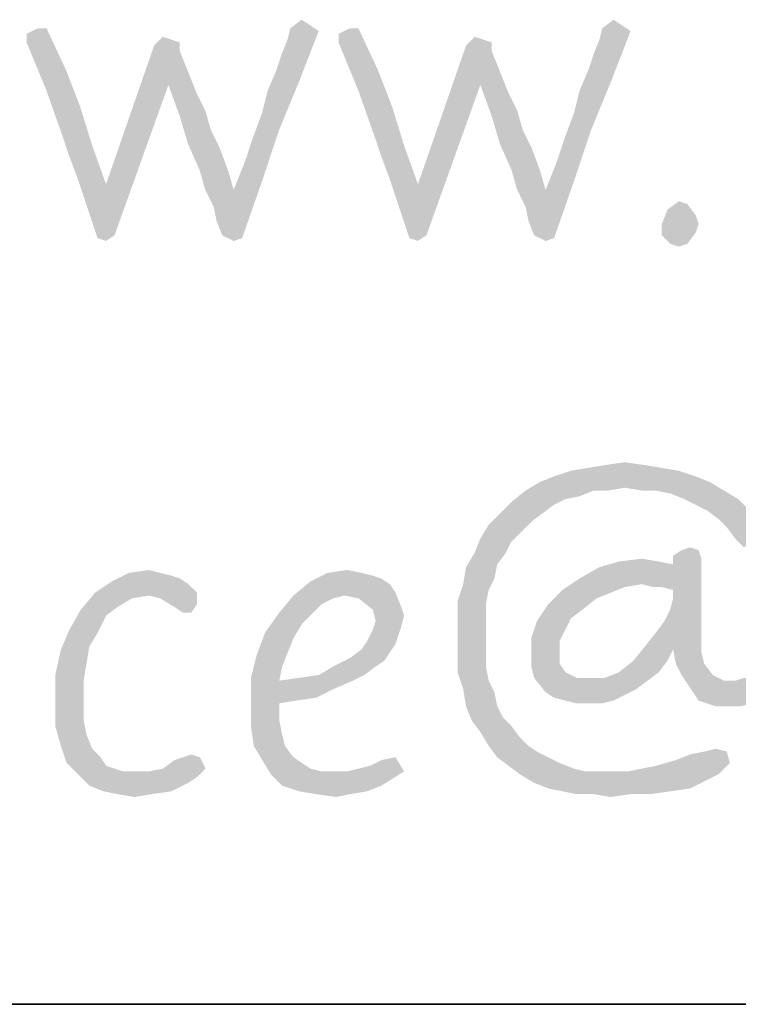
# Model space of a CAD drawing. Header units: inches. Extents: x -1 to 69, y -1 to 45.
# Tile 15 of 39: x 64.193 to 64.739, y 0 to 0.748. Entities that reach past the tile are written whole.
import ezdxf

# ---------------------------------------------------------------- set-up
doc = ezdxf.new("R2010")
doc.units = ezdxf.units.IN
doc.header["$LTSCALE"] = 3.74
doc.header["$MEASUREMENT"] = 0
doc.layers.get('0').update_dxf_attribs({"linetype": 'CONTINUOUS'})

msp = doc.modelspace()

# ---------------------------------------------------------------- linework, layer by layer
at = {"color": 7, "linetype": 'CONTINUOUS'}
msp.add_line((0, 0), (68, 0), dxfattribs=at)
at = {"color": 2, "linetype": 'CONTINUOUS'}
msp.add_line((68, 0), (56.5, 0), dxfattribs=at)
for points in [[(64.41385, 0.74326), (64.39878, 0.7411), (64.40739, 0.74757)], [(64.65078, 0.74326), (64.6357, 0.7411), (64.64432, 0.74757)], [(64.21355, 0.7411), (64.19847, 0.7368), (64.20709, 0.7411)], [(64.19847, 0.73033), (64.19847, 0.7368), (64.21355, 0.7411)], [(64.19847, 0.73033), (64.21355, 0.7411), (64.22862, 0.7088)], [(64.42032, 0.73895), (64.39662, 0.73249), (64.39878, 0.7411)], [(64.39878, 0.7411), (64.41385, 0.74326), (64.42032, 0.73895)], [(64.45047, 0.7411), (64.43539, 0.7368), (64.44401, 0.7411)], [(64.43539, 0.73033), (64.43539, 0.7368), (64.45047, 0.7411)], [(64.43539, 0.73033), (64.45047, 0.7411), (64.46555, 0.7088)], [(64.65724, 0.73895), (64.63355, 0.73249), (64.6357, 0.7411)], [(64.6357, 0.7411), (64.65078, 0.74326), (64.65724, 0.73895)], [(64.30832, 0.73249), (64.29539, 0.72818), (64.30185, 0.73464)], [(64.38801, 0.7088), (64.39232, 0.72172), (64.42032, 0.73895)], [(64.38801, 0.7088), (64.42032, 0.73895), (64.40524, 0.70018)], [(64.39232, 0.72172), (64.39662, 0.73249), (64.42032, 0.73895)], [(64.54524, 0.73249), (64.53232, 0.72818), (64.53878, 0.73464)], [(64.62493, 0.7088), (64.62924, 0.72172), (64.65724, 0.73895)], [(64.62493, 0.7088), (64.65724, 0.73895), (64.64216, 0.70018)], [(64.62924, 0.72172), (64.63355, 0.73249), (64.65724, 0.73895)], [(64.22862, 0.7088), (64.21355, 0.69372), (64.19847, 0.73033)], [(64.31478, 0.72387), (64.25878, 0.62264), (64.29539, 0.72818)], [(64.30832, 0.73249), (64.31478, 0.73033), (64.29539, 0.72818)], [(64.29539, 0.72818), (64.31478, 0.73033), (64.31478, 0.72387)], [(64.46555, 0.7088), (64.45047, 0.69372), (64.43539, 0.73033)], [(64.5517, 0.72387), (64.4957, 0.62264), (64.53232, 0.72818)], [(64.54524, 0.73249), (64.5517, 0.73033), (64.53232, 0.72818)], [(64.53232, 0.72818), (64.5517, 0.73033), (64.5517, 0.72387)], [(64.31478, 0.72387), (64.30616, 0.69803), (64.25878, 0.62264)], [(64.31478, 0.72387), (64.31909, 0.7131), (64.30616, 0.69803)], [(64.5517, 0.72387), (64.54309, 0.69803), (64.4957, 0.62264)], [(64.5517, 0.72387), (64.55601, 0.7131), (64.54309, 0.69803)], [(64.31909, 0.7131), (64.32339, 0.70234), (64.30616, 0.69803)], [(64.55601, 0.7131), (64.56032, 0.70234), (64.54309, 0.69803)], [(64.21355, 0.69372), (64.22862, 0.7088), (64.23939, 0.6808)], [(64.40524, 0.70018), (64.38155, 0.69372), (64.38801, 0.7088)], [(64.45047, 0.69372), (64.46555, 0.7088), (64.47632, 0.6808)], [(64.64216, 0.70018), (64.61847, 0.69372), (64.62493, 0.7088)], [(64.25878, 0.62264), (64.30616, 0.69803), (64.26524, 0.58387)], [(64.30616, 0.69803), (64.32339, 0.70234), (64.3277, 0.69157)], [(64.3277, 0.69157), (64.31478, 0.67434), (64.30616, 0.69803)], [(64.37724, 0.67649), (64.38155, 0.69372), (64.40524, 0.70018)], [(64.37724, 0.67649), (64.40524, 0.70018), (64.39016, 0.66357)], [(64.4957, 0.62264), (64.54309, 0.69803), (64.50216, 0.58387)], [(64.54309, 0.69803), (64.56032, 0.70234), (64.56462, 0.69157)], [(64.56462, 0.69157), (64.5517, 0.67434), (64.54309, 0.69803)], [(64.61416, 0.67649), (64.61847, 0.69372), (64.64216, 0.70018)], [(64.61416, 0.67649), (64.64216, 0.70018), (64.62709, 0.66357)], [(64.23939, 0.6808), (64.22647, 0.6571), (64.21355, 0.69372)], [(64.3277, 0.69157), (64.33416, 0.67864), (64.31478, 0.67434)], [(64.47632, 0.6808), (64.46339, 0.6571), (64.45047, 0.69372)], [(64.56462, 0.69157), (64.57109, 0.67864), (64.5517, 0.67434)], [(64.22647, 0.6571), (64.23939, 0.6808), (64.24801, 0.6528)], [(64.46339, 0.6571), (64.47632, 0.6808), (64.48493, 0.6528)], [(64.31478, 0.67434), (64.33416, 0.67864), (64.33847, 0.66357)], [(64.33847, 0.66357), (64.32124, 0.6528), (64.31478, 0.67434)], [(64.39016, 0.66357), (64.37078, 0.65926), (64.37724, 0.67649)], [(64.5517, 0.67434), (64.57109, 0.67864), (64.57539, 0.66357)], [(64.57539, 0.66357), (64.55816, 0.6528), (64.5517, 0.67434)], [(64.62709, 0.66357), (64.6077, 0.65926), (64.61416, 0.67649)], [(64.32124, 0.6528), (64.33847, 0.66357), (64.34493, 0.65064)], [(64.36432, 0.63987), (64.37078, 0.65926), (64.39016, 0.66357)], [(64.36432, 0.63987), (64.39016, 0.66357), (64.37724, 0.6248)], [(64.55816, 0.6528), (64.57539, 0.66357), (64.58185, 0.65064)], [(64.60124, 0.63987), (64.6077, 0.65926), (64.62709, 0.66357)], [(64.60124, 0.63987), (64.62709, 0.66357), (64.61416, 0.6248)], [(64.24801, 0.6528), (64.23078, 0.64418), (64.22647, 0.6571)], [(64.23724, 0.62695), (64.23078, 0.64418), (64.24801, 0.6528)], [(64.23724, 0.62695), (64.24801, 0.6528), (64.25878, 0.62264)], [(64.34493, 0.65064), (64.32985, 0.63341), (64.32124, 0.6528)], [(64.32985, 0.63341), (64.34493, 0.65064), (64.35139, 0.63341)], [(64.48493, 0.6528), (64.4677, 0.64418), (64.46339, 0.6571)], [(64.47416, 0.62695), (64.4677, 0.64418), (64.48493, 0.6528)], [(64.47416, 0.62695), (64.48493, 0.6528), (64.4957, 0.62264)], [(64.58185, 0.65064), (64.56678, 0.63341), (64.55816, 0.6528)], [(64.56678, 0.63341), (64.58185, 0.65064), (64.58832, 0.63341)], [(64.37724, 0.6248), (64.3557, 0.61834), (64.36432, 0.63987)], [(64.61416, 0.6248), (64.59262, 0.61834), (64.60124, 0.63987)], [(64.35139, 0.63341), (64.33416, 0.61834), (64.32985, 0.63341)], [(64.33416, 0.61834), (64.35139, 0.63341), (64.3557, 0.61834)], [(64.58832, 0.63341), (64.57109, 0.61834), (64.56678, 0.63341)], [(64.57109, 0.61834), (64.58832, 0.63341), (64.59262, 0.61834)], [(64.25878, 0.62264), (64.2437, 0.60757), (64.23724, 0.62695)], [(64.26524, 0.58387), (64.2437, 0.60757), (64.25878, 0.62264)], [(64.34062, 0.60541), (64.3557, 0.61834), (64.37724, 0.6248)], [(64.34278, 0.59464), (64.34062, 0.60541), (64.37724, 0.6248)], [(64.34709, 0.58387), (64.34278, 0.59464), (64.37724, 0.6248)], [(64.34709, 0.58387), (64.37724, 0.6248), (64.36216, 0.58172)], [(64.4957, 0.62264), (64.48062, 0.60757), (64.47416, 0.62695)], [(64.50216, 0.58387), (64.48062, 0.60757), (64.4957, 0.62264)], [(64.57755, 0.60541), (64.59262, 0.61834), (64.61416, 0.6248)], [(64.5797, 0.59464), (64.57755, 0.60541), (64.61416, 0.6248)], [(64.58401, 0.58387), (64.5797, 0.59464), (64.61416, 0.6248)], [(64.58401, 0.58387), (64.61416, 0.6248), (64.59909, 0.58172)], [(64.3557, 0.61834), (64.34062, 0.60541), (64.33416, 0.61834)], [(64.59262, 0.61834), (64.57755, 0.60541), (64.57109, 0.61834)], [(64.26524, 0.58387), (64.25232, 0.58172), (64.2437, 0.60757)], [(64.50216, 0.58387), (64.48924, 0.58172), (64.48062, 0.60757)], [(64.70032, 0.60757), (64.68524, 0.60326), (64.69385, 0.60972)], [(64.68524, 0.60326), (64.70032, 0.60757), (64.70678, 0.59895)], [(64.70678, 0.59895), (64.68093, 0.59249), (64.68524, 0.60326)], [(64.68093, 0.59249), (64.70678, 0.59895), (64.70893, 0.59249)], [(64.70893, 0.59249), (64.70678, 0.58603), (64.68093, 0.58387)], [(64.70893, 0.59249), (64.68093, 0.58387), (64.68093, 0.59249)], [(64.25232, 0.58172), (64.26524, 0.58387), (64.25878, 0.57957)], [(64.36216, 0.58172), (64.3557, 0.57957), (64.34709, 0.58387)], [(64.48924, 0.58172), (64.50216, 0.58387), (64.4957, 0.57957)], [(64.59909, 0.58172), (64.59262, 0.57957), (64.58401, 0.58387)], [(64.68739, 0.57741), (64.68093, 0.58387), (64.70678, 0.58603)], [(64.68739, 0.57741), (64.70678, 0.58603), (64.70032, 0.57741)], [(64.70032, 0.57741), (64.69385, 0.57526), (64.68739, 0.57741)], [(64.63776, 0.40941), (64.65284, 0.41157), (64.66792, 0.40941)], [(64.69376, 0.4051), (64.59899, 0.4008), (64.61192, 0.4051)], [(64.59899, 0.4008), (64.69376, 0.4051), (64.70669, 0.4008)], [(64.68084, 0.40726), (64.61192, 0.4051), (64.62484, 0.40726)], [(64.61192, 0.4051), (64.68084, 0.40726), (64.69376, 0.4051)], [(64.66792, 0.40941), (64.62484, 0.40726), (64.63776, 0.40941)], [(64.62484, 0.40726), (64.66792, 0.40941), (64.68084, 0.40726)], [(64.71746, 0.39649), (64.65284, 0.39218), (64.57746, 0.39003)], [(64.71746, 0.39649), (64.57746, 0.39003), (64.58822, 0.39649)], [(64.70669, 0.4008), (64.58822, 0.39649), (64.59899, 0.4008)], [(64.58822, 0.39649), (64.70669, 0.4008), (64.71746, 0.39649)], [(64.66576, 0.39003), (64.65284, 0.39218), (64.71746, 0.39649)], [(64.67653, 0.39003), (64.66576, 0.39003), (64.71746, 0.39649)], [(64.67653, 0.39003), (64.71746, 0.39649), (64.72822, 0.39003)], [(64.62915, 0.39003), (64.61838, 0.38572), (64.56669, 0.38141)], [(64.62915, 0.39003), (64.56669, 0.38141), (64.57746, 0.39003)], [(64.62915, 0.39003), (64.57746, 0.39003), (64.65284, 0.39218)], [(64.62915, 0.39003), (64.65284, 0.39218), (64.63992, 0.39003)], [(64.72822, 0.39003), (64.6873, 0.38787), (64.67653, 0.39003)], [(64.69807, 0.38357), (64.6873, 0.38787), (64.72822, 0.39003)], [(64.69807, 0.38357), (64.72822, 0.39003), (64.73899, 0.38357)], [(64.59899, 0.37926), (64.55807, 0.3728), (64.56669, 0.38141)], [(64.61838, 0.38572), (64.60761, 0.38357), (64.56669, 0.38141)], [(64.56669, 0.38141), (64.60761, 0.38357), (64.59899, 0.37926)], [(64.73899, 0.38357), (64.70669, 0.37926), (64.69807, 0.38357)], [(64.7153, 0.37495), (64.70669, 0.37926), (64.73899, 0.38357)], [(64.7153, 0.37495), (64.73899, 0.38357), (64.74761, 0.37495)], [(64.55807, 0.3728), (64.59899, 0.37926), (64.59038, 0.3728)], [(64.74761, 0.37495), (64.72392, 0.36849), (64.7153, 0.37495)], [(64.72392, 0.36849), (64.74761, 0.37495), (64.75407, 0.36634)], [(64.59038, 0.3728), (64.58176, 0.36634), (64.54946, 0.36418)], [(64.59038, 0.3728), (64.54946, 0.36418), (64.55807, 0.3728)], [(64.54946, 0.36418), (64.58176, 0.36634), (64.57315, 0.35772)], [(64.75407, 0.36634), (64.73038, 0.36203), (64.72392, 0.36849)], [(64.73038, 0.36203), (64.75407, 0.36634), (64.76053, 0.35772)], [(64.57315, 0.35772), (64.54299, 0.35341), (64.54946, 0.36418)], [(64.76053, 0.35772), (64.73684, 0.35341), (64.73038, 0.36203)], [(64.56669, 0.35126), (64.53869, 0.34264), (64.54299, 0.35341)], [(64.54299, 0.35341), (64.57315, 0.35772), (64.56669, 0.35126)], [(64.7433, 0.34695), (64.73684, 0.35341), (64.76053, 0.35772)], [(64.53869, 0.34264), (64.56669, 0.35126), (64.56238, 0.34264)], [(64.70884, 0.3448), (64.68946, 0.34049), (64.69592, 0.3448)], [(64.68946, 0.34049), (64.70884, 0.3448), (64.71099, 0.33833)], [(64.69592, 0.3448), (64.70238, 0.34695), (64.70884, 0.3448)], [(64.56238, 0.34264), (64.55592, 0.33403), (64.53222, 0.33187)], [(64.56238, 0.34264), (64.53222, 0.33187), (64.53869, 0.34264)], [(64.64853, 0.33618), (64.66576, 0.33833), (64.67869, 0.33618)], [(64.66576, 0.31895), (64.68946, 0.33403), (64.71099, 0.33833)], [(64.67438, 0.3168), (64.66576, 0.31895), (64.71099, 0.33833)], [(64.68084, 0.3168), (64.67438, 0.3168), (64.71099, 0.33833)], [(64.68946, 0.31464), (64.68084, 0.3168), (64.71099, 0.33833)], [(64.68299, 0.29095), (64.6873, 0.29957), (64.71099, 0.33833)], [(64.68299, 0.29095), (64.71099, 0.33833), (64.71099, 0.28449)], [(64.6873, 0.29957), (64.68946, 0.30818), (64.71099, 0.33833)], [(64.71099, 0.33833), (64.68946, 0.33403), (64.68946, 0.34049)], [(64.68946, 0.30818), (64.68946, 0.31464), (64.71099, 0.33833)], [(64.27623, 0.32757), (64.29131, 0.32972), (64.29993, 0.32757)], [(64.427, 0.32757), (64.44208, 0.32972), (64.45285, 0.32757)], [(64.55376, 0.32326), (64.53007, 0.31895), (64.53222, 0.33187)], [(64.53222, 0.33187), (64.55592, 0.33403), (64.55376, 0.32326)], [(64.61838, 0.32326), (64.63346, 0.33187), (64.68946, 0.33403)], [(64.66576, 0.31895), (64.61838, 0.32326), (64.68946, 0.33403)], [(64.67869, 0.33618), (64.68946, 0.33403), (64.63346, 0.33187)], [(64.67869, 0.33618), (64.63346, 0.33187), (64.64853, 0.33618)], [(64.29993, 0.32757), (64.30854, 0.32541), (64.26331, 0.3211)], [(64.29993, 0.32757), (64.26331, 0.3211), (64.27623, 0.32757)], [(64.30854, 0.32541), (64.315, 0.32326), (64.26331, 0.3211)], [(64.26331, 0.3211), (64.315, 0.32326), (64.32146, 0.31895)], [(64.45285, 0.32757), (64.46146, 0.32541), (64.41408, 0.3211)], [(64.45285, 0.32757), (64.41408, 0.3211), (64.427, 0.32757)], [(64.46146, 0.32541), (64.46793, 0.32326), (64.41408, 0.3211)], [(64.41408, 0.3211), (64.46793, 0.32326), (64.47439, 0.31895)], [(64.53007, 0.31895), (64.55376, 0.32326), (64.54946, 0.31464)], [(64.66576, 0.31895), (64.60546, 0.31464), (64.61838, 0.32326)], [(64.32146, 0.31895), (64.25039, 0.31249), (64.26331, 0.3211)], [(64.25039, 0.31249), (64.32146, 0.31895), (64.32793, 0.31249)], [(64.47439, 0.31895), (64.40116, 0.31034), (64.41408, 0.3211)], [(64.47439, 0.31895), (64.47869, 0.31249), (64.40116, 0.31034)], [(64.54946, 0.31464), (64.52576, 0.30603), (64.53007, 0.31895)], [(64.52576, 0.30603), (64.54946, 0.31464), (64.5473, 0.30387)], [(64.64207, 0.31249), (64.59469, 0.30387), (64.60546, 0.31464)], [(64.66576, 0.31895), (64.65284, 0.3168), (64.60546, 0.31464)], [(64.60546, 0.31464), (64.65284, 0.3168), (64.64207, 0.31249)], [(64.27839, 0.30818), (64.23962, 0.29957), (64.25039, 0.31249)], [(64.27839, 0.30818), (64.26762, 0.30172), (64.23962, 0.29957)], [(64.25039, 0.31249), (64.32793, 0.31249), (64.29131, 0.31034)], [(64.25039, 0.31249), (64.29131, 0.31034), (64.27839, 0.30818)], [(64.29993, 0.30818), (64.29131, 0.31034), (64.32793, 0.31249)], [(64.29993, 0.30818), (64.32793, 0.31249), (64.32793, 0.30387)], [(64.32793, 0.30387), (64.31069, 0.30172), (64.29993, 0.30818)], [(64.43131, 0.30818), (64.39039, 0.29741), (64.40116, 0.31034)], [(64.43131, 0.30818), (64.42269, 0.30387), (64.39039, 0.29741)], [(64.43993, 0.31034), (64.40116, 0.31034), (64.47869, 0.31249)], [(64.40116, 0.31034), (64.43993, 0.31034), (64.43131, 0.30818)], [(64.45069, 0.30818), (64.43993, 0.31034), (64.47869, 0.31249)], [(64.45069, 0.30818), (64.47869, 0.31249), (64.483, 0.30172)], [(64.483, 0.30172), (64.46146, 0.29957), (64.45069, 0.30818)], [(64.64207, 0.31249), (64.6313, 0.30818), (64.59469, 0.30387)], [(64.59469, 0.30387), (64.6313, 0.30818), (64.62053, 0.29957)], [(64.259, 0.29526), (64.231, 0.28449), (64.23962, 0.29957)], [(64.23962, 0.29957), (64.26762, 0.30172), (64.259, 0.29526)], [(64.31716, 0.29741), (64.31069, 0.30172), (64.32793, 0.30387)], [(64.31716, 0.29741), (64.32793, 0.30387), (64.32362, 0.29741)], [(64.39039, 0.29741), (64.42269, 0.30387), (64.41623, 0.29741)], [(64.46146, 0.29957), (64.483, 0.30172), (64.48516, 0.29526)], [(64.48516, 0.29526), (64.46362, 0.29095), (64.46146, 0.29957)], [(64.5473, 0.30387), (64.52576, 0.2931), (64.52576, 0.30603)], [(64.52576, 0.2931), (64.5473, 0.30387), (64.5473, 0.2931)], [(64.62053, 0.29957), (64.58607, 0.29095), (64.59469, 0.30387)], [(64.62053, 0.29957), (64.61192, 0.2931), (64.58607, 0.29095)], [(64.231, 0.28449), (64.259, 0.29526), (64.25254, 0.28234)], [(64.41623, 0.29741), (64.40762, 0.2888), (64.37962, 0.28234)], [(64.41623, 0.29741), (64.37962, 0.28234), (64.39039, 0.29741)], [(64.46362, 0.29095), (64.48516, 0.29526), (64.483, 0.28664)], [(64.5473, 0.2931), (64.5473, 0.28018), (64.52576, 0.27803)], [(64.5473, 0.2931), (64.52576, 0.27803), (64.52576, 0.2931)], [(64.58607, 0.29095), (64.61192, 0.2931), (64.60761, 0.28449)], [(64.25254, 0.28234), (64.22454, 0.26941), (64.231, 0.28449)], [(64.37962, 0.28234), (64.40762, 0.2888), (64.40116, 0.27803)], [(64.48085, 0.28018), (64.45716, 0.27587), (64.46146, 0.28449)], [(64.483, 0.28664), (64.46146, 0.28449), (64.46362, 0.29095)], [(64.46146, 0.28449), (64.483, 0.28664), (64.48085, 0.28018)], [(64.60761, 0.28449), (64.58176, 0.27803), (64.58607, 0.29095)], [(64.58176, 0.27803), (64.60761, 0.28449), (64.6033, 0.27587)], [(64.71099, 0.28449), (64.67653, 0.28234), (64.68299, 0.29095)], [(64.67653, 0.28234), (64.71099, 0.28449), (64.71099, 0.27372)], [(64.25254, 0.28234), (64.24608, 0.27157), (64.22454, 0.26941)], [(64.40116, 0.27803), (64.37316, 0.2651), (64.37962, 0.28234)], [(64.40116, 0.27803), (64.39685, 0.26726), (64.37316, 0.2651)], [(64.45716, 0.27587), (64.48085, 0.28018), (64.47869, 0.27372)], [(64.52576, 0.27803), (64.5473, 0.28018), (64.5473, 0.26941)], [(64.5473, 0.26941), (64.52576, 0.2651), (64.52576, 0.27803)], [(64.6033, 0.27587), (64.58176, 0.2651), (64.58176, 0.27803)], [(64.71099, 0.27372), (64.66792, 0.27157), (64.67653, 0.28234)], [(64.24393, 0.25864), (64.22023, 0.25003), (64.22454, 0.26941)], [(64.22454, 0.26941), (64.24608, 0.27157), (64.24393, 0.25864)], [(64.47439, 0.26726), (64.44423, 0.26295), (64.45285, 0.26941)], [(64.47869, 0.27372), (64.45285, 0.26941), (64.45716, 0.27587)], [(64.45285, 0.26941), (64.47869, 0.27372), (64.47439, 0.26726)], [(64.52576, 0.2651), (64.5473, 0.26941), (64.5473, 0.25649)], [(64.6033, 0.27587), (64.6033, 0.26726), (64.58176, 0.2651)], [(64.68946, 0.26941), (64.6593, 0.2608), (64.66792, 0.27157)], [(64.6593, 0.2608), (64.68946, 0.26941), (64.68515, 0.2608)], [(64.68946, 0.26941), (64.66792, 0.27157), (64.71099, 0.27372)], [(64.68946, 0.26941), (64.71099, 0.27372), (64.71099, 0.26726)], [(64.71099, 0.26726), (64.69161, 0.25864), (64.68946, 0.26941)], [(64.39254, 0.25649), (64.36885, 0.24787), (64.37316, 0.2651)], [(64.37316, 0.2651), (64.39685, 0.26726), (64.39254, 0.25649)], [(64.47008, 0.2608), (64.43131, 0.25649), (64.44423, 0.26295)], [(64.44423, 0.26295), (64.47439, 0.26726), (64.47008, 0.2608)], [(64.5473, 0.25649), (64.52576, 0.25218), (64.52576, 0.2651)], [(64.58176, 0.2651), (64.6033, 0.26726), (64.6033, 0.25864)], [(64.6033, 0.25864), (64.58176, 0.25649), (64.58176, 0.2651)], [(64.69161, 0.25864), (64.71099, 0.26726), (64.71315, 0.25864)], [(64.22023, 0.25003), (64.24393, 0.25864), (64.24177, 0.24572)], [(64.36885, 0.24787), (64.39254, 0.25649), (64.39039, 0.24572)], [(64.46362, 0.25649), (64.42054, 0.25003), (64.43131, 0.25649)], [(64.42054, 0.25003), (64.46362, 0.25649), (64.455, 0.25003)], [(64.43131, 0.25649), (64.47008, 0.2608), (64.46362, 0.25649)], [(64.52576, 0.25218), (64.5473, 0.25649), (64.54946, 0.24572)], [(64.58176, 0.25649), (64.6033, 0.25864), (64.60761, 0.25218)], [(64.60761, 0.25218), (64.58392, 0.24787), (64.58176, 0.25649)], [(64.68515, 0.2608), (64.64853, 0.25218), (64.6593, 0.2608)], [(64.64853, 0.25218), (64.68515, 0.2608), (64.67869, 0.25218)], [(64.71315, 0.25864), (64.69592, 0.25003), (64.69161, 0.25864)], [(64.69592, 0.25003), (64.71315, 0.25864), (64.71961, 0.25003)], [(64.24177, 0.24572), (64.22023, 0.22849), (64.22023, 0.25003)], [(64.39039, 0.24572), (64.36885, 0.22849), (64.36885, 0.24787)], [(64.39039, 0.24572), (64.40546, 0.24787), (64.455, 0.25003)], [(64.39039, 0.24572), (64.455, 0.25003), (64.44639, 0.24572)], [(64.455, 0.25003), (64.40546, 0.24787), (64.42054, 0.25003)], [(64.54946, 0.24572), (64.53007, 0.23926), (64.52576, 0.25218)], [(64.58392, 0.24787), (64.60761, 0.25218), (64.61622, 0.24787)], [(64.61622, 0.24787), (64.59253, 0.2371), (64.58392, 0.24787)], [(64.63776, 0.24787), (64.67007, 0.24572), (64.59253, 0.2371)], [(64.62699, 0.24787), (64.63776, 0.24787), (64.59253, 0.2371)], [(64.61622, 0.24787), (64.62699, 0.24787), (64.59253, 0.2371)], [(64.67869, 0.25218), (64.63776, 0.24787), (64.64853, 0.25218)], [(64.63776, 0.24787), (64.67869, 0.25218), (64.67007, 0.24572)], [(64.71961, 0.25003), (64.70453, 0.2371), (64.69592, 0.25003)], [(64.71961, 0.25003), (64.72822, 0.24572), (64.70453, 0.2371)], [(64.7713, 0.24787), (64.73684, 0.24572), (64.7433, 0.24787)], [(64.73684, 0.24572), (64.7713, 0.24787), (64.76484, 0.23926)], [(64.22023, 0.22849), (64.24177, 0.24572), (64.24177, 0.22849)], [(64.44639, 0.24572), (64.43131, 0.23926), (64.36885, 0.22849)], [(64.39039, 0.24572), (64.44639, 0.24572), (64.36885, 0.22849)], [(64.43131, 0.23926), (64.41839, 0.2328), (64.36885, 0.22849)], [(64.53007, 0.23926), (64.54946, 0.24572), (64.55376, 0.2371)], [(64.55376, 0.2371), (64.53222, 0.22633), (64.53007, 0.23926)], [(64.67007, 0.24572), (64.66146, 0.23926), (64.59253, 0.2371)], [(64.59253, 0.2371), (64.66146, 0.23926), (64.65284, 0.23495)], [(64.73684, 0.24572), (64.76484, 0.23926), (64.70453, 0.2371)], [(64.72822, 0.24572), (64.73684, 0.24572), (64.70453, 0.2371)], [(64.70453, 0.2371), (64.76484, 0.23926), (64.75838, 0.2328)], [(64.41839, 0.2328), (64.40331, 0.23064), (64.36885, 0.22849)], [(64.53222, 0.22633), (64.55376, 0.2371), (64.55592, 0.22633)], [(64.65284, 0.23495), (64.59899, 0.2328), (64.59253, 0.2371)], [(64.60761, 0.23064), (64.59899, 0.2328), (64.65284, 0.23495)], [(64.60761, 0.23064), (64.65284, 0.23495), (64.64422, 0.23064)], [(64.75838, 0.2328), (64.70884, 0.23064), (64.70453, 0.2371)], [(64.7153, 0.22849), (64.70884, 0.23064), (64.75838, 0.2328)], [(64.7153, 0.22849), (64.75838, 0.2328), (64.74976, 0.22849)], [(64.24177, 0.22849), (64.24177, 0.21557), (64.22023, 0.21126)], [(64.24177, 0.22849), (64.22023, 0.21126), (64.22023, 0.22849)], [(64.36885, 0.22849), (64.40331, 0.23064), (64.39039, 0.22849)], [(64.39039, 0.22849), (64.39039, 0.21557), (64.36885, 0.21126)], [(64.39039, 0.22849), (64.36885, 0.21126), (64.36885, 0.22849)], [(64.55592, 0.22633), (64.53653, 0.21557), (64.53222, 0.22633)], [(64.55592, 0.22633), (64.56022, 0.21772), (64.53653, 0.21557)], [(64.64422, 0.23064), (64.61622, 0.22849), (64.60761, 0.23064)], [(64.62699, 0.22849), (64.61622, 0.22849), (64.64422, 0.23064)], [(64.62699, 0.22849), (64.64422, 0.23064), (64.63561, 0.22849)], [(64.74976, 0.22849), (64.72176, 0.22633), (64.7153, 0.22849)], [(64.73038, 0.22633), (64.72176, 0.22633), (64.74976, 0.22849)], [(64.73038, 0.22633), (64.74976, 0.22849), (64.74115, 0.22633)], [(64.53653, 0.21557), (64.56022, 0.21772), (64.56669, 0.21126)], [(64.22023, 0.21126), (64.24177, 0.21557), (64.24393, 0.2048)], [(64.24393, 0.2048), (64.22454, 0.19618), (64.22023, 0.21126)], [(64.36885, 0.21126), (64.39039, 0.21557), (64.39254, 0.2048)], [(64.39254, 0.2048), (64.371, 0.19618), (64.36885, 0.21126)], [(64.56669, 0.21126), (64.54299, 0.20695), (64.53653, 0.21557)], [(64.54299, 0.20695), (64.56669, 0.21126), (64.57315, 0.20264)], [(64.22454, 0.19618), (64.24393, 0.2048), (64.24823, 0.19403)], [(64.371, 0.19618), (64.39254, 0.2048), (64.39469, 0.19618)], [(64.57315, 0.20264), (64.54946, 0.19618), (64.54299, 0.20695)], [(64.54946, 0.19618), (64.57315, 0.20264), (64.57961, 0.19618)], [(64.24823, 0.19403), (64.22885, 0.18326), (64.22454, 0.19618)], [(64.39469, 0.19618), (64.37746, 0.18541), (64.371, 0.19618)], [(64.39469, 0.19618), (64.40116, 0.18757), (64.37746, 0.18541)], [(64.57961, 0.19618), (64.55592, 0.18757), (64.54946, 0.19618)], [(64.57961, 0.19618), (64.58607, 0.19187), (64.55592, 0.18757)], [(64.24823, 0.19403), (64.25469, 0.18757), (64.22885, 0.18326)], [(64.22885, 0.18326), (64.25469, 0.18757), (64.259, 0.1811)], [(64.30208, 0.17895), (64.31069, 0.18541), (64.33008, 0.18757)], [(64.30208, 0.17895), (64.33008, 0.18757), (64.33439, 0.17895)], [(64.33008, 0.18757), (64.31069, 0.18541), (64.31716, 0.18757)], [(64.31716, 0.18757), (64.32362, 0.18972), (64.33008, 0.18757)], [(64.37746, 0.18541), (64.40116, 0.18757), (64.40762, 0.18326)], [(64.45931, 0.1811), (64.46793, 0.18541), (64.47869, 0.18757)], [(64.45931, 0.1811), (64.47869, 0.18757), (64.48516, 0.1768)], [(64.55592, 0.18757), (64.58607, 0.19187), (64.59469, 0.18757)], [(64.59469, 0.18757), (64.56453, 0.1811), (64.55592, 0.18757)], [(64.59469, 0.18757), (64.6033, 0.18326), (64.56453, 0.1811)], [(64.69161, 0.18541), (64.70238, 0.18972), (64.73038, 0.19187)], [(64.69161, 0.18541), (64.73038, 0.19187), (64.73253, 0.18326)], [(64.73038, 0.19187), (64.70238, 0.18972), (64.71315, 0.19187)], [(64.71315, 0.19187), (64.72176, 0.19403), (64.73038, 0.19187)], [(64.259, 0.1811), (64.23746, 0.17464), (64.22885, 0.18326)], [(64.259, 0.1811), (64.26546, 0.17895), (64.23746, 0.17464)], [(64.40762, 0.18326), (64.38393, 0.17464), (64.37746, 0.18541)], [(64.40762, 0.18326), (64.41408, 0.17895), (64.38393, 0.17464)], [(64.48516, 0.1768), (64.45069, 0.17895), (64.45931, 0.1811)], [(64.56453, 0.1811), (64.6033, 0.18326), (64.61407, 0.17895)], [(64.61407, 0.17895), (64.57315, 0.17464), (64.56453, 0.1811)], [(64.65499, 0.1768), (64.66576, 0.17895), (64.73253, 0.18326)], [(64.65499, 0.1768), (64.73253, 0.18326), (64.72392, 0.17464)], [(64.66576, 0.17895), (64.67653, 0.1811), (64.73253, 0.18326)], [(64.73253, 0.18326), (64.67653, 0.1811), (64.69161, 0.18541)], [(64.26546, 0.17895), (64.27193, 0.1768), (64.23746, 0.17464)], [(64.28054, 0.1768), (64.29131, 0.1768), (64.23746, 0.17464)], [(64.27193, 0.1768), (64.28054, 0.1768), (64.23746, 0.17464)], [(64.32793, 0.17249), (64.23746, 0.17464), (64.29131, 0.1768)], [(64.32793, 0.17249), (64.24608, 0.16603), (64.23746, 0.17464)], [(64.32793, 0.17249), (64.32146, 0.16818), (64.24608, 0.16603)], [(64.33439, 0.17895), (64.29131, 0.1768), (64.30208, 0.17895)], [(64.29131, 0.1768), (64.33439, 0.17895), (64.32793, 0.17249)], [(64.41408, 0.17895), (64.42269, 0.1768), (64.38393, 0.17464)], [(64.44208, 0.1768), (64.48516, 0.1768), (64.38393, 0.17464)], [(64.43346, 0.1768), (64.44208, 0.1768), (64.38393, 0.17464)], [(64.42269, 0.1768), (64.43346, 0.1768), (64.38393, 0.17464)], [(64.39254, 0.16603), (64.38393, 0.17464), (64.48516, 0.1768)], [(64.39254, 0.16603), (64.48516, 0.1768), (64.46793, 0.16603)], [(64.48516, 0.1768), (64.44208, 0.1768), (64.45069, 0.17895)], [(64.61407, 0.17895), (64.62269, 0.1768), (64.57315, 0.17464)], [(64.64422, 0.1768), (64.65499, 0.1768), (64.57315, 0.17464)], [(64.63346, 0.1768), (64.64422, 0.1768), (64.57315, 0.17464)], [(64.62269, 0.1768), (64.63346, 0.1768), (64.57315, 0.17464)], [(64.72392, 0.17464), (64.57315, 0.17464), (64.65499, 0.1768)], [(64.72392, 0.17464), (64.58392, 0.16818), (64.57315, 0.17464)], [(64.72392, 0.17464), (64.7153, 0.17034), (64.58392, 0.16818)], [(64.25685, 0.16172), (64.24608, 0.16603), (64.32146, 0.16818)], [(64.25685, 0.16172), (64.32146, 0.16818), (64.30854, 0.16172)], [(64.46793, 0.16603), (64.40546, 0.16172), (64.39254, 0.16603)], [(64.40546, 0.16172), (64.46793, 0.16603), (64.45716, 0.16172)], [(64.59469, 0.16387), (64.58392, 0.16818), (64.7153, 0.17034)], [(64.59469, 0.16387), (64.7153, 0.17034), (64.70238, 0.16387)], [(64.30854, 0.16172), (64.26762, 0.15957), (64.25685, 0.16172)], [(64.26762, 0.15957), (64.30854, 0.16172), (64.29346, 0.15957)], [(64.29346, 0.15957), (64.28054, 0.15741), (64.26762, 0.15957)], [(64.45716, 0.16172), (64.41839, 0.15957), (64.40546, 0.16172)], [(64.41839, 0.15957), (64.45716, 0.16172), (64.44423, 0.15957)], [(64.44423, 0.15957), (64.43346, 0.15741), (64.41839, 0.15957)], [(64.70238, 0.16387), (64.60546, 0.16172), (64.59469, 0.16387)], [(64.60546, 0.16172), (64.70238, 0.16387), (64.6873, 0.16172)], [(64.6873, 0.16172), (64.61622, 0.15957), (64.60546, 0.16172)], [(64.62915, 0.15957), (64.61622, 0.15957), (64.6873, 0.16172)], [(64.65715, 0.15957), (64.62915, 0.15957), (64.6873, 0.16172)], [(64.65715, 0.15957), (64.64207, 0.15741), (64.62915, 0.15957)], [(64.65715, 0.15957), (64.6873, 0.16172), (64.67222, 0.15957)]]:
    msp.add_solid(points, dxfattribs=at)

doc.saveas('drawing.dxf')
